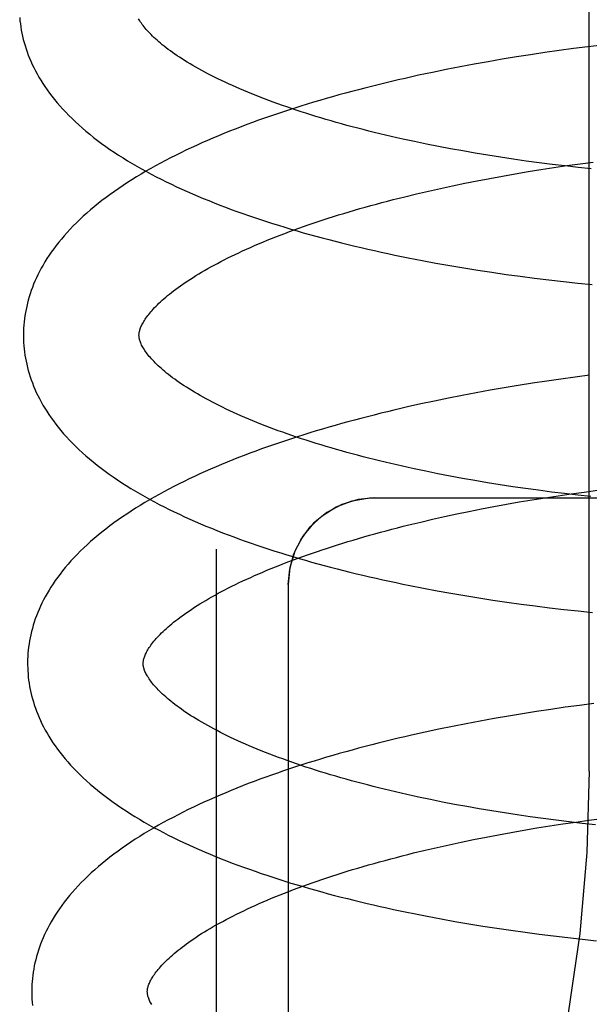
# Model space of a CAD drawing. Header units: inches. Extents: x 0 to 184, y 0 to 119.
# Tile 68 of 116: x 102.7845 to 102.8831, y 43.6612 to 43.8316. Entities that reach past the tile are written whole.
import ezdxf

# ---------------------------------------------------------------- set-up
doc = ezdxf.new("R2010")
doc.units = ezdxf.units.IN
doc.header["$LTSCALE"] = 10.121375
doc.header["$MEASUREMENT"] = 0
doc.linetypes.add('HIDDEN', pattern=[0.2, 0.1, -0.1])
doc.layers.add('DEFAULT_2', color=8, linetype='HIDDEN')

msp = doc.modelspace()

# ---------------------------------------------------------------- linework, layer by layer
at = {"layer": 'DEFAULT_2', "color": 8, "linetype": 'HIDDEN'}
for p, q in [((102.88306, 43.70159), (102.88306, 44.26409)), ((102.88287, 43.82692), (102.88039, 43.82661)), ((102.88536, 43.82722), (102.88287, 43.82692)), ((102.87049, 43.82517), (102.86804, 43.82476)), ((102.87295, 43.82555), (102.87049, 43.82517)), ((102.87542, 43.82592), (102.87295, 43.82555)), ((102.8779, 43.82627), (102.87542, 43.82592)), ((102.88039, 43.82661), (102.8779, 43.82627)), ((102.86074, 43.82345), (102.85834, 43.82298)), ((102.86316, 43.82391), (102.86074, 43.82345)), ((102.86559, 43.82434), (102.86316, 43.82391)), ((102.86804, 43.82476), (102.86559, 43.82434)), ((102.85358, 43.82199), (102.85123, 43.82146)), ((102.85595, 43.82249), (102.85358, 43.82199)), ((102.85834, 43.82298), (102.85595, 43.82249)), ((102.85491, 43.8101), (102.85285, 43.81053)), ((102.85699, 43.80969), (102.85491, 43.8101)), ((102.85909, 43.80928), (102.85699, 43.80969)), ((102.86122, 43.8089), (102.85909, 43.80928)), ((102.86337, 43.80852), (102.86122, 43.8089)), ((102.86555, 43.80816), (102.86337, 43.80852)), ((102.86774, 43.80782), (102.86555, 43.80816)), ((102.86994, 43.80748), (102.86774, 43.80782)), ((102.87217, 43.80716), (102.86994, 43.80748)), ((102.87441, 43.80686), (102.87217, 43.80716)), ((102.87666, 43.80657), (102.87441, 43.80686)), ((102.87892, 43.8063), (102.87666, 43.80657)), ((102.87699, 43.80603), (102.87925, 43.80636)), ((102.87925, 43.80636), (102.88152, 43.80667)), ((102.88152, 43.80667), (102.8838, 43.80697)), ((102.86808, 43.80456), (102.87029, 43.80495)), ((102.87029, 43.80495), (102.87251, 43.80532)), ((102.87251, 43.80532), (102.87475, 43.80568)), ((102.87475, 43.80568), (102.87699, 43.80603)), ((102.88119, 43.80604), (102.87892, 43.8063)), ((102.88346, 43.80579), (102.88119, 43.80604)), ((102.85944, 43.80288), (102.86157, 43.80332)), ((102.86157, 43.80332), (102.86372, 43.80375)), ((102.86372, 43.80375), (102.86589, 43.80416)), ((102.86589, 43.80416), (102.86808, 43.80456)), ((102.85119, 43.80099), (102.85321, 43.80148)), ((102.85321, 43.80148), (102.85526, 43.80196)), ((102.85526, 43.80196), (102.85734, 43.80242)), ((102.85734, 43.80242), (102.85944, 43.80288)), ((102.85416, 43.78995), (102.85655, 43.78951)), ((102.85655, 43.78951), (102.85895, 43.78908)), ((102.85895, 43.78908), (102.86137, 43.78867)), ((102.86137, 43.78867), (102.8638, 43.78828)), ((102.8638, 43.78828), (102.86625, 43.7879)), ((102.86625, 43.7879), (102.8687, 43.78754)), ((102.8687, 43.78754), (102.87117, 43.78721)), ((102.87117, 43.78721), (102.87365, 43.78688)), ((102.87365, 43.78688), (102.87613, 43.78658)), ((102.87613, 43.78658), (102.87862, 43.78629)), ((102.87862, 43.78629), (102.88111, 43.78602)), ((102.88111, 43.78602), (102.88361, 43.78577)), ((102.87574, 43.76907), (102.87328, 43.7687)), ((102.87821, 43.76942), (102.87574, 43.76907)), ((102.88068, 43.76976), (102.87821, 43.76942)), ((102.88316, 43.77008), (102.88068, 43.76976)), ((102.86594, 43.76749), (102.86352, 43.76705)), ((102.86838, 43.76791), (102.86594, 43.76749)), ((102.87082, 43.76831), (102.86838, 43.76791)), ((102.87328, 43.7687), (102.87082, 43.76831)), ((102.85634, 43.76563), (102.85398, 43.76512)), ((102.85872, 43.76612), (102.85634, 43.76563)), ((102.86111, 43.76659), (102.85872, 43.76612)), ((102.86352, 43.76705), (102.86111, 43.76659)), ((102.85398, 43.76512), (102.85164, 43.7646)), ((102.85692, 43.75305), (102.85484, 43.75347)), ((102.85902, 43.75264), (102.85692, 43.75305)), ((102.86115, 43.75225), (102.85902, 43.75264)), ((102.8633, 43.75187), (102.86115, 43.75225)), ((102.86547, 43.7515), (102.8633, 43.75187)), ((102.86766, 43.75115), (102.86547, 43.7515)), ((102.86986, 43.75081), (102.86766, 43.75115)), ((102.87209, 43.75049), (102.86986, 43.75081)), ((102.87433, 43.75018), (102.87209, 43.75049)), ((102.87658, 43.74988), (102.87433, 43.75018)), ((102.88224, 43.74988), (102.88452, 43.75018)), ((102.84602, 43.74889), (103.06602, 43.74889)), ((102.871, 43.74816), (102.87323, 43.74853)), ((102.87323, 43.74853), (102.87546, 43.74889)), ((102.87546, 43.74889), (102.87771, 43.74923)), ((102.87884, 43.7496), (102.87658, 43.74988)), ((102.87771, 43.74923), (102.87997, 43.74956)), ((102.88111, 43.74934), (102.87884, 43.7496)), ((102.87997, 43.74956), (102.88224, 43.74988)), ((102.88339, 43.74909), (102.88111, 43.74934)), ((102.86229, 43.74653), (102.86444, 43.74695)), ((102.86444, 43.74695), (102.86661, 43.74737)), ((102.86661, 43.74737), (102.8688, 43.74777)), ((102.8688, 43.74777), (102.871, 43.74816)), ((102.85393, 43.74469), (102.85598, 43.74517)), ((102.85598, 43.74517), (102.85806, 43.74563)), ((102.85806, 43.74563), (102.86016, 43.74609)), ((102.86016, 43.74609), (102.86229, 43.74653)), ((102.8519, 43.7442), (102.85393, 43.74469)), ((102.81852, 43.74), (102.81852, 43.55067)), ((102.83102, 43.73389), (102.83102, 43.56098)), ((102.85439, 43.73325), (102.85676, 43.73281)), ((102.85676, 43.73281), (102.85915, 43.73238)), ((102.85915, 43.73238), (102.86156, 43.73197)), ((102.86156, 43.73197), (102.86398, 43.73157)), ((102.86398, 43.73157), (102.86641, 43.73119)), ((102.86641, 43.73119), (102.86885, 43.73083)), ((102.86885, 43.73083), (102.87131, 43.73049)), ((102.87131, 43.73049), (102.87377, 43.73017)), ((102.87377, 43.73017), (102.87624, 43.72986)), ((102.87624, 43.72986), (102.87872, 43.72957)), ((102.87872, 43.72957), (102.8812, 43.7293)), ((102.8812, 43.7293), (102.88369, 43.72904)), ((102.87893, 43.71263), (102.87646, 43.71228)), ((102.88141, 43.71297), (102.87893, 43.71263)), ((102.88389, 43.71329), (102.88141, 43.71297)), ((102.8691, 43.71112), (102.86666, 43.7107)), ((102.87154, 43.71152), (102.8691, 43.71112)), ((102.874, 43.71191), (102.87154, 43.71152)), ((102.87646, 43.71228), (102.874, 43.71191)), ((102.85944, 43.70933), (102.85706, 43.70884)), ((102.86183, 43.7098), (102.85944, 43.70933)), ((102.86424, 43.71026), (102.86183, 43.7098)), ((102.86666, 43.7107), (102.86424, 43.71026)), ((102.8547, 43.70833), (102.85235, 43.70781)), ((102.85706, 43.70884), (102.8547, 43.70833)), ((102.85771, 43.69624), (102.85563, 43.69666)), ((102.85981, 43.69584), (102.85771, 43.69624)), ((102.86193, 43.69544), (102.85981, 43.69584)), ((102.86408, 43.69507), (102.86193, 43.69544)), ((102.86625, 43.6947), (102.86408, 43.69507)), ((102.86844, 43.69435), (102.86625, 43.6947)), ((102.87065, 43.69401), (102.86844, 43.69435)), ((102.87287, 43.69369), (102.87065, 43.69401)), ((102.87511, 43.69338), (102.87287, 43.69369)), ((102.87736, 43.69308), (102.87511, 43.69338)), ((102.87626, 43.69211), (102.87851, 43.69246)), ((102.87962, 43.6928), (102.87736, 43.69308)), ((102.87851, 43.69246), (102.88077, 43.69278)), ((102.88189, 43.69254), (102.87962, 43.6928)), ((102.88077, 43.69278), (102.88304, 43.6931)), ((102.88417, 43.69229), (102.88189, 43.69254)), ((102.88304, 43.6931), (102.88531, 43.6934)), ((102.86524, 43.69018), (102.86741, 43.69059)), ((102.86741, 43.69059), (102.8696, 43.69099)), ((102.8696, 43.69099), (102.8718, 43.69138)), ((102.8718, 43.69138), (102.87402, 43.69175)), ((102.87402, 43.69175), (102.87626, 43.69211)), ((102.85678, 43.68839), (102.85886, 43.68886)), ((102.85886, 43.68886), (102.86096, 43.68931)), ((102.86096, 43.68931), (102.86309, 43.68975)), ((102.86309, 43.68975), (102.86524, 43.69018)), ((102.8527, 43.68743), (102.85473, 43.68791)), ((102.85473, 43.68791), (102.85678, 43.68839)), ((102.85508, 43.67647), (102.85746, 43.67602)), ((102.85746, 43.67602), (102.85985, 43.67559)), ((102.85985, 43.67559), (102.86225, 43.67518)), ((102.86225, 43.67518), (102.86467, 43.67478)), ((102.86467, 43.67478), (102.8671, 43.67441)), ((102.8671, 43.67441), (102.86954, 43.67405)), ((102.86954, 43.67405), (102.872, 43.67371)), ((102.872, 43.67371), (102.87446, 43.67338)), ((102.87446, 43.67338), (102.87693, 43.67307)), ((102.87693, 43.67307), (102.87941, 43.67278)), ((102.87941, 43.67278), (102.88189, 43.67251)), ((102.88189, 43.67251), (102.88437, 43.67225))]:
    msp.add_line(p, q, dxfattribs=at)
for points in [[(102.78454, 43.83197), (102.78459, 43.83144), (102.78465, 43.8309), (102.78473, 43.83036), (102.78482, 43.82982), (102.78492, 43.82929), (102.78503, 43.82875), (102.78516, 43.82821), (102.78531, 43.82767), (102.78546, 43.82713), (102.78564, 43.82659), (102.78582, 43.82605), (102.78602, 43.8255), (102.78624, 43.82496), (102.78647, 43.82442), (102.78671, 43.82387), (102.78698, 43.82333), (102.78725, 43.82278), (102.78755, 43.82223), (102.78786, 43.82168), (102.78819, 43.82113), (102.78854, 43.82058), (102.7889, 43.82003), (102.78928, 43.81947), (102.78969, 43.81892), (102.79011, 43.81836), (102.79055, 43.81781), (102.791, 43.81725), (102.79148, 43.8167), (102.79198, 43.81614), (102.7925, 43.81559), (102.79304, 43.81504), (102.7936, 43.81449), (102.79417, 43.81394), (102.79477, 43.8134), (102.79538, 43.81285), (102.79601, 43.81232), (102.79666, 43.81178), (102.79733, 43.81125), (102.79801, 43.81073), (102.79871, 43.81021), (102.79943, 43.80969), (102.80016, 43.80918), (102.8009, 43.80868), (102.80166, 43.80819), (102.80243, 43.8077), (102.80321, 43.80721), (102.804, 43.80673), (102.80481, 43.80626), (102.80563, 43.8058), (102.80646, 43.80534), (102.80731, 43.80489), (102.80816, 43.80444), (102.80902, 43.804), (102.8099, 43.80357), (102.81078, 43.80314), (102.81168, 43.80272), (102.81258, 43.8023), (102.8135, 43.80189), (102.81442, 43.80148), (102.81535, 43.80108), (102.8163, 43.80069), (102.81725, 43.8003), (102.81821, 43.79992), (102.81918, 43.79954), (102.82016, 43.79916), (102.82115, 43.79879), (102.82214, 43.79843), (102.82315, 43.79807), (102.82416, 43.79772), (102.82518, 43.79737), (102.82621, 43.79703), (102.82724, 43.79669), (102.82829, 43.79636), (102.82934, 43.79603), (102.8304, 43.7957), (102.83146, 43.79538), (102.83254, 43.79507), (102.83362, 43.79476), (102.83471, 43.79445), (102.8358, 43.79415), (102.83691, 43.79386), (102.83801, 43.79356), (102.83913, 43.79328), (102.84025, 43.79299), (102.84138, 43.79272), (102.84251, 43.79244), (102.84365, 43.79217), (102.8448, 43.79191), (102.84595, 43.79165), (102.84711, 43.79139), (102.84827, 43.79114), (102.84944, 43.79089), (102.85061, 43.79065), (102.85179, 43.79041), (102.85416, 43.78995)], [(102.85285, 43.81053), (102.85082, 43.81096), (102.84982, 43.81119), (102.84883, 43.81142), (102.84784, 43.81165), (102.84686, 43.81188), (102.84589, 43.81211), (102.84493, 43.81235), (102.84397, 43.81259), (102.84303, 43.81284), (102.84209, 43.81309), (102.84116, 43.81333), (102.84024, 43.81359), (102.83933, 43.81384), (102.83843, 43.8141), (102.83754, 43.81436), (102.83666, 43.81462), (102.83579, 43.81488), (102.83493, 43.81515), (102.83408, 43.81542), (102.83324, 43.81569), (102.83241, 43.81596), (102.83159, 43.81623), (102.83078, 43.81651), (102.82999, 43.81678), (102.8292, 43.81706), (102.82843, 43.81734), (102.82767, 43.81762), (102.82691, 43.81791), (102.82618, 43.81819), (102.82545, 43.81848), (102.82473, 43.81876), (102.82403, 43.81905), (102.82334, 43.81934), (102.82266, 43.81963), (102.822, 43.81992), (102.82134, 43.82021), (102.8207, 43.8205), (102.82007, 43.82079), (102.81946, 43.82108), (102.81885, 43.82137), (102.81826, 43.82166), (102.81769, 43.82195), (102.81712, 43.82224), (102.81657, 43.82253), (102.81603, 43.82282), (102.81551, 43.82311), (102.815, 43.8234), (102.8145, 43.82369), (102.81401, 43.82397), (102.81354, 43.82426), (102.81308, 43.82454), (102.81264, 43.82483), (102.81221, 43.82511), (102.81179, 43.82538), (102.81138, 43.82566), (102.81099, 43.82594), (102.81061, 43.82621), (102.81025, 43.82648), (102.80989, 43.82675), (102.80955, 43.82701), (102.80922, 43.82728), (102.80891, 43.82754), (102.8086, 43.82779), (102.80831, 43.82805), (102.80803, 43.8283), (102.80777, 43.82854), (102.80751, 43.82879), (102.80727, 43.82903), (102.80704, 43.82926), (102.80682, 43.82949), (102.80662, 43.82972), (102.80642, 43.82994), (102.80624, 43.83016), (102.80606, 43.83038), (102.80589, 43.83059), (102.80574, 43.83079), (102.80559, 43.831), (102.80546, 43.83119), (102.80533, 43.83139), (102.80522, 43.83157), (102.80511, 43.83176)], [(102.85123, 43.82146), (102.85006, 43.82119), (102.84889, 43.82092), (102.84774, 43.82064), (102.84658, 43.82036), (102.84543, 43.82008), (102.84429, 43.81979), (102.84315, 43.81949), (102.84202, 43.8192), (102.8409, 43.81889), (102.83978, 43.81859), (102.83867, 43.81828), (102.83756, 43.81796), (102.83646, 43.81764), (102.83537, 43.81732), (102.83429, 43.81699), (102.83321, 43.81665), (102.83214, 43.81632), (102.83107, 43.81597), (102.83002, 43.81563), (102.82897, 43.81528), (102.82793, 43.81492), (102.8269, 43.81456), (102.82587, 43.8142), (102.82485, 43.81383), (102.82384, 43.81345), (102.82284, 43.81307), (102.82185, 43.81269), (102.82087, 43.8123), (102.81989, 43.81191), (102.81892, 43.81151), (102.81797, 43.81111), (102.81702, 43.8107), (102.81608, 43.81029), (102.81515, 43.80987), (102.81423, 43.80944), (102.81331, 43.80901), (102.81241, 43.80858), (102.81152, 43.80814), (102.81064, 43.8077), (102.80977, 43.80725), (102.80891, 43.80679), (102.80806, 43.80633), (102.80722, 43.80586), (102.80639, 43.80539), (102.80557, 43.80491), (102.80477, 43.80442), (102.80397, 43.80393), (102.80319, 43.80343), (102.80242, 43.80293), (102.80167, 43.80242), (102.80092, 43.8019), (102.80019, 43.80138), (102.79948, 43.80085), (102.79878, 43.80032), (102.79809, 43.79978), (102.79743, 43.79924), (102.79678, 43.7987), (102.79614, 43.79815), (102.79553, 43.79759), (102.79493, 43.79704), (102.79435, 43.79648), (102.79379, 43.79592), (102.79325, 43.79536), (102.79273, 43.79479), (102.79223, 43.79423), (102.79175, 43.79366), (102.79129, 43.7931), (102.79084, 43.79253), (102.79042, 43.79197), (102.79001, 43.7914), (102.78963, 43.79084), (102.78926, 43.79027), (102.78891, 43.78971), (102.78858, 43.78915), (102.78827, 43.78859), (102.78797, 43.78804), (102.78769, 43.78748), (102.78743, 43.78693), (102.78718, 43.78638), (102.78695, 43.78583), (102.78673, 43.78528), (102.78653, 43.78473), (102.78635, 43.78418), (102.78617, 43.78364), (102.78602, 43.7831), (102.78587, 43.78255), (102.78575, 43.78201), (102.78563, 43.78147), (102.78553, 43.78093), (102.78544, 43.78039), (102.78536, 43.77985), (102.7853, 43.77931), (102.78525, 43.77877), (102.78522, 43.77824), (102.78519, 43.7777), (102.78518, 43.77716), (102.78519, 43.77671)], [(102.80518, 43.77697), (102.80518, 43.77707), (102.80519, 43.77719), (102.8052, 43.77731), (102.80522, 43.77743), (102.80524, 43.77755), (102.80527, 43.77768), (102.8053, 43.77782), (102.80535, 43.77797), (102.8054, 43.77812), (102.80546, 43.77828), (102.80552, 43.77845), (102.8056, 43.77862), (102.80569, 43.7788), (102.80578, 43.77898), (102.80589, 43.77917), (102.806, 43.77937), (102.80612, 43.77957), (102.80625, 43.77977), (102.80639, 43.77997), (102.80654, 43.78019), (102.8067, 43.7804), (102.80687, 43.78062), (102.80705, 43.78084), (102.80724, 43.78107), (102.80745, 43.78131), (102.80766, 43.78155), (102.80789, 43.78179), (102.80813, 43.78204), (102.80838, 43.78229), (102.80864, 43.78254), (102.80891, 43.7828), (102.8092, 43.78306), (102.80949, 43.78332), (102.8098, 43.78359), (102.81013, 43.78386), (102.81046, 43.78414), (102.81081, 43.78442), (102.81117, 43.7847), (102.81155, 43.78498), (102.81194, 43.78527), (102.81234, 43.78556), (102.81275, 43.78585), (102.81318, 43.78614), (102.81362, 43.78643), (102.81407, 43.78673), (102.81454, 43.78703), (102.81502, 43.78733), (102.81551, 43.78763), (102.81602, 43.78793), (102.81654, 43.78823), (102.81707, 43.78854), (102.81762, 43.78884), (102.81818, 43.78915), (102.81875, 43.78945), (102.81934, 43.78976), (102.81994, 43.79007), (102.82055, 43.79038), (102.82117, 43.79068), (102.82181, 43.79099), (102.82246, 43.7913), (102.82312, 43.7916), (102.82379, 43.79191), (102.82448, 43.79222), (102.82518, 43.79252), (102.82589, 43.79283), (102.82661, 43.79313), (102.82735, 43.79344), (102.8281, 43.79374), (102.82886, 43.79404), (102.82963, 43.79434), (102.83041, 43.79464), (102.8312, 43.79494), (102.83201, 43.79523), (102.83282, 43.79553), (102.83365, 43.79582), (102.83448, 43.79611), (102.83533, 43.7964), (102.83619, 43.79669), (102.83706, 43.79698), (102.83794, 43.79726), (102.83882, 43.79754), (102.83972, 43.79782), (102.84063, 43.7981), (102.84154, 43.79837), (102.84247, 43.79865), (102.8434, 43.79892), (102.84435, 43.79919), (102.8453, 43.79945), (102.84626, 43.79971), (102.84723, 43.79997), (102.84821, 43.80023), (102.84919, 43.80049), (102.85019, 43.80074), (102.85119, 43.80099)], [(102.78519, 43.77671), (102.7852, 43.77626), (102.78522, 43.77573), (102.78526, 43.77519), (102.78531, 43.77466), (102.78537, 43.77412), (102.78544, 43.77359), (102.78553, 43.77305), (102.78563, 43.77251), (102.78575, 43.77198), (102.78588, 43.77144), (102.78602, 43.7709), (102.78618, 43.77037), (102.78635, 43.76983), (102.78653, 43.76929), (102.78673, 43.76875), (102.78694, 43.76821), (102.78717, 43.76767), (102.78741, 43.76713), (102.78767, 43.76658), (102.78795, 43.76604), (102.78824, 43.76549), (102.78855, 43.76494), (102.78888, 43.7644), (102.78922, 43.76385), (102.78958, 43.7633), (102.78996, 43.76274), (102.79036, 43.76219), (102.79077, 43.76164), (102.79121, 43.76109), (102.79167, 43.76053), (102.79214, 43.75998), (102.79263, 43.75943), (102.79315, 43.75888), (102.79368, 43.75833), (102.79423, 43.75778), (102.7948, 43.75723), (102.79539, 43.75669), (102.796, 43.75615), (102.79663, 43.75561), (102.79727, 43.75508), (102.79793, 43.75455), (102.79861, 43.75403), (102.7993, 43.75351), (102.80001, 43.753), (102.80073, 43.75249), (102.80147, 43.75199), (102.80222, 43.7515), (102.80298, 43.75101), (102.80376, 43.75052), (102.80455, 43.75004), (102.80536, 43.74957), (102.80617, 43.74911), (102.807, 43.74865), (102.80784, 43.7482), (102.80868, 43.74775), (102.80954, 43.74731), (102.81041, 43.74688), (102.81129, 43.74645), (102.81217, 43.74603), (102.81307, 43.74561), (102.81398, 43.7452), (102.8149, 43.7448), (102.81583, 43.7444), (102.81676, 43.744), (102.81771, 43.74361), (102.81866, 43.74323), (102.81963, 43.74285), (102.8206, 43.74248), (102.82158, 43.74211), (102.82257, 43.74175), (102.82357, 43.74139), (102.82457, 43.74103), (102.82559, 43.74069), (102.82661, 43.74034), (102.82764, 43.74), (102.82867, 43.73967), (102.82972, 43.73934), (102.83077, 43.73902), (102.83183, 43.7387), (102.8329, 43.73838), (102.83397, 43.73807), (102.83505, 43.73777), (102.83614, 43.73747), (102.83724, 43.73717), (102.83834, 43.73688), (102.83945, 43.73659), (102.84056, 43.73631), (102.84168, 43.73603), (102.84281, 43.73575), (102.84394, 43.73548), (102.84508, 43.73522), (102.84623, 43.73496), (102.84738, 43.7347), (102.84853, 43.73445), (102.84969, 43.7342), (102.85086, 43.73396), (102.85203, 43.73372), (102.85439, 43.73325)], [(102.85484, 43.75347), (102.8528, 43.7539), (102.85178, 43.75412), (102.85078, 43.75435), (102.84978, 43.75457), (102.84879, 43.7548), (102.8478, 43.75503), (102.84683, 43.75527), (102.84586, 43.75551), (102.8449, 43.75575), (102.84395, 43.75599), (102.84301, 43.75624), (102.84208, 43.75649), (102.84115, 43.75674), (102.84024, 43.757), (102.83934, 43.75725), (102.83844, 43.75751), (102.83756, 43.75777), (102.83668, 43.75804), (102.83582, 43.7583), (102.83496, 43.75857), (102.83412, 43.75884), (102.83329, 43.75911), (102.83246, 43.75939), (102.83165, 43.75966), (102.83085, 43.75994), (102.83006, 43.76022), (102.82928, 43.7605), (102.82852, 43.76078), (102.82776, 43.76107), (102.82702, 43.76135), (102.82629, 43.76164), (102.82557, 43.76192), (102.82486, 43.76221), (102.82417, 43.7625), (102.82349, 43.76279), (102.82282, 43.76308), (102.82216, 43.76337), (102.82152, 43.76366), (102.82089, 43.76395), (102.82027, 43.76424), (102.81966, 43.76454), (102.81907, 43.76483), (102.81848, 43.76512), (102.81792, 43.76541), (102.81736, 43.7657), (102.81682, 43.76599), (102.81629, 43.76628), (102.81578, 43.76657), (102.81528, 43.76686), (102.81479, 43.76715), (102.81432, 43.76743), (102.81386, 43.76772), (102.81341, 43.768), (102.81298, 43.76828), (102.81256, 43.76856), (102.81215, 43.76884), (102.81175, 43.76912), (102.81137, 43.76939), (102.811, 43.76966), (102.81064, 43.76993), (102.8103, 43.7702), (102.80997, 43.77046), (102.80966, 43.77072), (102.80935, 43.77098), (102.80906, 43.77123), (102.80878, 43.77148), (102.80851, 43.77173), (102.80826, 43.77197), (102.80801, 43.77222), (102.80778, 43.77245), (102.80756, 43.77269), (102.80735, 43.77291), (102.80715, 43.77314), (102.80696, 43.77336), (102.80679, 43.77357), (102.80662, 43.77378), (102.80647, 43.77399), (102.80632, 43.77419), (102.80619, 43.77439), (102.80606, 43.77459), (102.80594, 43.77478), (102.80583, 43.77497), (102.80573, 43.77515), (102.80564, 43.77532), (102.80556, 43.7755), (102.80549, 43.77566), (102.80543, 43.77582), (102.80537, 43.77597), (102.80532, 43.77612), (102.80529, 43.77625), (102.80525, 43.77638), (102.80523, 43.77651), (102.80521, 43.77663), (102.8052, 43.77675), (102.80519, 43.77686), (102.80518, 43.77697)], [(102.85164, 43.7646), (102.85047, 43.76433), (102.84931, 43.76406), (102.84816, 43.76378), (102.84701, 43.7635), (102.84587, 43.76321), (102.84473, 43.76292), (102.8436, 43.76263), (102.84247, 43.76233), (102.84135, 43.76203), (102.84024, 43.76172), (102.83913, 43.76141), (102.83803, 43.7611), (102.83694, 43.76078), (102.83585, 43.76045), (102.83477, 43.76012), (102.83369, 43.75979), (102.83263, 43.75945), (102.83157, 43.75911), (102.83052, 43.75876), (102.82948, 43.75841), (102.82844, 43.75806), (102.82741, 43.7577), (102.82639, 43.75733), (102.82538, 43.75696), (102.82437, 43.75659), (102.82338, 43.75621), (102.82239, 43.75583), (102.82141, 43.75544), (102.82044, 43.75505), (102.81948, 43.75465), (102.81852, 43.75425), (102.81758, 43.75384), (102.81664, 43.75342), (102.81572, 43.75301), (102.8148, 43.75258), (102.81389, 43.75216), (102.81299, 43.75172), (102.81211, 43.75128), (102.81123, 43.75084), (102.81036, 43.75039), (102.80951, 43.74993), (102.80866, 43.74947), (102.80782, 43.749), (102.807, 43.74853), (102.80619, 43.74805), (102.80538, 43.74757), (102.80459, 43.74708), (102.80382, 43.74658), (102.80305, 43.74608), (102.8023, 43.74557), (102.80156, 43.74505), (102.80084, 43.74454), (102.80013, 43.74401), (102.79943, 43.74348), (102.79875, 43.74295), (102.79809, 43.74241), (102.79744, 43.74186), (102.79681, 43.74131), (102.7962, 43.74076), (102.79561, 43.7402), (102.79503, 43.73965), (102.79447, 43.73908), (102.79393, 43.73852), (102.79341, 43.73796), (102.79291, 43.73739), (102.79243, 43.73683), (102.79197, 43.73626), (102.79153, 43.73569), (102.79111, 43.73513), (102.7907, 43.73457), (102.79032, 43.734), (102.78995, 43.73344), (102.78961, 43.73288), (102.78928, 43.73232), (102.78897, 43.73177), (102.78867, 43.73121), (102.78839, 43.73066), (102.78813, 43.73011), (102.78789, 43.72956), (102.78766, 43.72901), (102.78744, 43.72846), (102.78724, 43.72792), (102.78706, 43.72737), (102.78689, 43.72683), (102.78673, 43.72629), (102.78659, 43.72575), (102.78646, 43.7252), (102.78635, 43.72466), (102.78625, 43.72413), (102.78616, 43.72359), (102.78608, 43.72305), (102.78602, 43.72251), (102.78597, 43.72198), (102.78594, 43.72144), (102.78591, 43.7209), (102.7859, 43.72037), (102.78591, 43.71992)], [(102.83102, 43.73389), (102.83126, 43.73655), (102.83199, 43.73918), (102.83317, 43.74163), (102.83481, 43.74385), (102.83687, 43.74577), (102.83931, 43.74731), (102.84209, 43.74837), (102.84506, 43.74886), (102.84602, 43.74889)], [(102.84602, 43.74889), (102.84309, 43.7486), (102.84028, 43.74775), (102.83769, 43.74636), (102.83541, 43.7445), (102.83355, 43.74223), (102.83217, 43.73964), (102.83131, 43.73682), (102.83102, 43.73389)], [(102.8059, 43.72018), (102.8059, 43.72028), (102.80591, 43.7204), (102.80592, 43.72051), (102.80594, 43.72063), (102.80596, 43.72076), (102.80599, 43.72089), (102.80602, 43.72103), (102.80607, 43.72118), (102.80612, 43.72133), (102.80618, 43.72149), (102.80624, 43.72166), (102.80632, 43.72183), (102.80641, 43.72201), (102.8065, 43.72219), (102.80661, 43.72238), (102.80672, 43.72258), (102.80684, 43.72278), (102.80697, 43.72298), (102.80711, 43.72318), (102.80726, 43.72339), (102.80742, 43.72361), (102.80759, 43.72383), (102.80777, 43.72405), (102.80796, 43.72428), (102.80817, 43.72452), (102.80838, 43.72475), (102.80861, 43.725), (102.80885, 43.72524), (102.8091, 43.72549), (102.80936, 43.72575), (102.80963, 43.72601), (102.80992, 43.72627), (102.81021, 43.72653), (102.81052, 43.7268), (102.81085, 43.72707), (102.81118, 43.72735), (102.81153, 43.72763), (102.81189, 43.72791), (102.81227, 43.72819), (102.81266, 43.72848), (102.81306, 43.72877), (102.81347, 43.72906), (102.8139, 43.72935), (102.81434, 43.72964), (102.81479, 43.72994), (102.81526, 43.73024), (102.81574, 43.73053), (102.81623, 43.73084), (102.81674, 43.73114), (102.81726, 43.73144), (102.81779, 43.73174), (102.81834, 43.73205), (102.8189, 43.73236), (102.81947, 43.73266), (102.82006, 43.73297), (102.82066, 43.73328), (102.82127, 43.73358), (102.82189, 43.73389), (102.82253, 43.7342), (102.82318, 43.73451), (102.82384, 43.73481), (102.82451, 43.73512), (102.8252, 43.73543), (102.8259, 43.73573), (102.82661, 43.73604), (102.82733, 43.73634), (102.82807, 43.73664), (102.82882, 43.73695), (102.82957, 43.73725), (102.83034, 43.73755), (102.83113, 43.73785), (102.83192, 43.73814), (102.83272, 43.73844), (102.83354, 43.73874), (102.83437, 43.73903), (102.8352, 43.73932), (102.83605, 43.73961), (102.83691, 43.7399), (102.83778, 43.74018), (102.83865, 43.74047), (102.83954, 43.74075), (102.84044, 43.74103), (102.84135, 43.74131), (102.84226, 43.74158), (102.84319, 43.74185), (102.84412, 43.74213), (102.84507, 43.74239), (102.84602, 43.74266), (102.84698, 43.74292), (102.84795, 43.74318), (102.84893, 43.74344), (102.84991, 43.7437), (102.8509, 43.74395), (102.8519, 43.7442)], [(102.78591, 43.71992), (102.78592, 43.71947), (102.78594, 43.71894), (102.78598, 43.7184), (102.78603, 43.71787), (102.78609, 43.71733), (102.78616, 43.7168), (102.78625, 43.71626), (102.78635, 43.71572), (102.78647, 43.71519), (102.7866, 43.71465), (102.78674, 43.71411), (102.7869, 43.71358), (102.78707, 43.71304), (102.78725, 43.7125), (102.78745, 43.71196), (102.78766, 43.71142), (102.78789, 43.71088), (102.78813, 43.71034), (102.78839, 43.70979), (102.78867, 43.70925), (102.78896, 43.7087), (102.78927, 43.70816), (102.78959, 43.70761), (102.78994, 43.70706), (102.7903, 43.70651), (102.79068, 43.70596), (102.79108, 43.7054), (102.79149, 43.70485), (102.79193, 43.7043), (102.79238, 43.70374), (102.79286, 43.70319), (102.79335, 43.70264), (102.79387, 43.70208), (102.7944, 43.70153), (102.79496, 43.70098), (102.79553, 43.70044), (102.79612, 43.69989), (102.79673, 43.69935), (102.79735, 43.69882), (102.798, 43.69828), (102.79866, 43.69776), (102.79933, 43.69723), (102.80003, 43.69672), (102.80073, 43.6962), (102.80146, 43.6957), (102.80219, 43.6952), (102.80294, 43.6947), (102.80371, 43.69421), (102.80449, 43.69373), (102.80528, 43.69325), (102.80608, 43.69278), (102.80689, 43.69232), (102.80772, 43.69186), (102.80855, 43.69141), (102.8094, 43.69096), (102.81026, 43.69052), (102.81112, 43.69009), (102.812, 43.68966), (102.81289, 43.68924), (102.81379, 43.68882), (102.8147, 43.68841), (102.81561, 43.68801), (102.81654, 43.68761), (102.81748, 43.68721), (102.81842, 43.68682), (102.81938, 43.68644), (102.82034, 43.68606), (102.82131, 43.68569), (102.82229, 43.68532), (102.82328, 43.68496), (102.82428, 43.6846), (102.82528, 43.68425), (102.8263, 43.6839), (102.82732, 43.68356), (102.82835, 43.68322), (102.82938, 43.68288), (102.83043, 43.68255), (102.83148, 43.68223), (102.83254, 43.68191), (102.83361, 43.6816), (102.83468, 43.68129), (102.83576, 43.68098), (102.83685, 43.68068), (102.83794, 43.68038), (102.83904, 43.68009), (102.84015, 43.6798), (102.84127, 43.67952), (102.84239, 43.67924), (102.84351, 43.67897), (102.84465, 43.6787), (102.84578, 43.67843), (102.84693, 43.67817), (102.84808, 43.67791), (102.84923, 43.67766), (102.85039, 43.67741), (102.85156, 43.67717), (102.85273, 43.67693), (102.85508, 43.67647)], [(102.85563, 43.69666), (102.85358, 43.69709), (102.85257, 43.69732), (102.85156, 43.69754), (102.85056, 43.69777), (102.84957, 43.698), (102.84859, 43.69823), (102.84761, 43.69846), (102.84665, 43.6987), (102.84569, 43.69894), (102.84474, 43.69919), (102.8438, 43.69943), (102.84287, 43.69968), (102.84194, 43.69993), (102.84103, 43.70019), (102.84012, 43.70044), (102.83923, 43.7007), (102.83835, 43.70096), (102.83747, 43.70123), (102.83661, 43.70149), (102.83575, 43.70176), (102.83491, 43.70203), (102.83407, 43.7023), (102.83325, 43.70258), (102.83244, 43.70285), (102.83163, 43.70313), (102.83084, 43.70341), (102.83007, 43.70369), (102.8293, 43.70397), (102.82855, 43.70425), (102.8278, 43.70454), (102.82707, 43.70482), (102.82635, 43.70511), (102.82565, 43.7054), (102.82495, 43.70568), (102.82427, 43.70597), (102.8236, 43.70626), (102.82294, 43.70655), (102.82229, 43.70684), (102.82166, 43.70714), (102.82104, 43.70743), (102.82043, 43.70772), (102.81984, 43.70801), (102.81926, 43.7083), (102.81869, 43.70859), (102.81814, 43.70888), (102.81759, 43.70918), (102.81707, 43.70947), (102.81655, 43.70975), (102.81605, 43.71004), (102.81556, 43.71033), (102.81508, 43.71062), (102.81462, 43.7109), (102.81417, 43.71118), (102.81374, 43.71147), (102.81331, 43.71175), (102.81291, 43.71202), (102.81251, 43.7123), (102.81213, 43.71257), (102.81176, 43.71284), (102.8114, 43.71311), (102.81106, 43.71338), (102.81073, 43.71364), (102.81041, 43.7139), (102.8101, 43.71416), (102.80981, 43.71442), (102.80953, 43.71467), (102.80926, 43.71492), (102.809, 43.71516), (102.80876, 43.7154), (102.80852, 43.71564), (102.8083, 43.71587), (102.80809, 43.7161), (102.80789, 43.71632), (102.80771, 43.71654), (102.80753, 43.71676), (102.80736, 43.71697), (102.80721, 43.71718), (102.80706, 43.71738), (102.80692, 43.71758), (102.8068, 43.71777), (102.80668, 43.71796), (102.80657, 43.71815), (102.80647, 43.71833), (102.80638, 43.71851), (102.80629, 43.71868), (102.80622, 43.71885), (102.80615, 43.71901), (102.8061, 43.71917), (102.80605, 43.71931), (102.80601, 43.71945), (102.80598, 43.71959), (102.80595, 43.71971), (102.80593, 43.71984), (102.80592, 43.71995), (102.80591, 43.72007), (102.8059, 43.72018)], [(102.85235, 43.70781), (102.85119, 43.70754), (102.85003, 43.70727), (102.84888, 43.70699), (102.84773, 43.70671), (102.84658, 43.70642), (102.84545, 43.70613), (102.84431, 43.70584), (102.84319, 43.70554), (102.84207, 43.70524), (102.84096, 43.70493), (102.83985, 43.70462), (102.83875, 43.7043), (102.83765, 43.70398), (102.83657, 43.70366), (102.83548, 43.70333), (102.83441, 43.703), (102.83335, 43.70266), (102.83229, 43.70232), (102.83124, 43.70197), (102.83019, 43.70162), (102.82916, 43.70126), (102.82813, 43.7009), (102.82711, 43.70054), (102.82609, 43.70017), (102.82509, 43.6998), (102.82409, 43.69942), (102.8231, 43.69903), (102.82212, 43.69865), (102.82115, 43.69825), (102.82019, 43.69785), (102.81924, 43.69745), (102.81829, 43.69704), (102.81736, 43.69663), (102.81643, 43.69621), (102.81551, 43.69579), (102.81461, 43.69536), (102.81371, 43.69493), (102.81282, 43.69449), (102.81194, 43.69404), (102.81108, 43.69359), (102.81022, 43.69314), (102.80937, 43.69268), (102.80854, 43.69221), (102.80771, 43.69174), (102.8069, 43.69126), (102.8061, 43.69077), (102.80531, 43.69028), (102.80453, 43.68979), (102.80377, 43.68928), (102.80302, 43.68878), (102.80228, 43.68826), (102.80156, 43.68774), (102.80085, 43.68722), (102.80015, 43.68669), (102.79947, 43.68615), (102.79881, 43.68561), (102.79816, 43.68507), (102.79753, 43.68452), (102.79692, 43.68397), (102.79632, 43.68341), (102.79575, 43.68285), (102.79519, 43.68229), (102.79465, 43.68173), (102.79413, 43.68117), (102.79363, 43.6806), (102.79315, 43.68004), (102.79269, 43.67947), (102.79225, 43.67891), (102.79183, 43.67834), (102.79143, 43.67778), (102.79104, 43.67721), (102.79068, 43.67665), (102.79033, 43.67609), (102.79, 43.67553), (102.78969, 43.67498), (102.78939, 43.67442), (102.78911, 43.67387), (102.78885, 43.67332), (102.78861, 43.67277), (102.78838, 43.67222), (102.78816, 43.67167), (102.78796, 43.67113), (102.78778, 43.67058), (102.78761, 43.67004), (102.78745, 43.6695), (102.78731, 43.66895), (102.78718, 43.66841), (102.78707, 43.66787), (102.78697, 43.66734), (102.78688, 43.6668), (102.7868, 43.66626), (102.78674, 43.66572), (102.78669, 43.66519), (102.78666, 43.66465), (102.78663, 43.66411), (102.78662, 43.66358), (102.78663, 43.66313)], [(102.88306, 43.70159), (102.88267, 43.6875), (102.88148, 43.67347), (102.87948, 43.6597), (102.87663, 43.64629), (102.87281, 43.63316), (102.86813, 43.62104), (102.86274, 43.61035), (102.85671, 43.60114), (102.85021, 43.59353), (102.84323, 43.58736), (102.83587, 43.58261), (102.82818, 43.57924), (102.82031, 43.57724), (102.81241, 43.57659)], [(102.80662, 43.66339), (102.80662, 43.66349), (102.80663, 43.66361), (102.80664, 43.66373), (102.80666, 43.66386), (102.80668, 43.66399), (102.80671, 43.66412), (102.80675, 43.66426), (102.80679, 43.66441), (102.80685, 43.66457), (102.80691, 43.66473), (102.80698, 43.6649), (102.80705, 43.66507), (102.80714, 43.66525), (102.80724, 43.66543), (102.80734, 43.66562), (102.80745, 43.66581), (102.80757, 43.66601), (102.80771, 43.66621), (102.80785, 43.66641), (102.808, 43.66663), (102.80816, 43.66684), (102.80833, 43.66706), (102.80851, 43.66729), (102.80871, 43.66752), (102.80891, 43.66775), (102.80913, 43.66799), (102.80935, 43.66823), (102.80959, 43.66848), (102.80984, 43.66873), (102.81011, 43.66899), (102.81038, 43.66924), (102.81067, 43.66951), (102.81097, 43.66977), (102.81128, 43.67004), (102.8116, 43.67031), (102.81194, 43.67058), (102.81229, 43.67086), (102.81265, 43.67114), (102.81303, 43.67143), (102.81342, 43.67171), (102.81382, 43.672), (102.81423, 43.67229), (102.81466, 43.67259), (102.8151, 43.67288), (102.81556, 43.67318), (102.81602, 43.67347), (102.8165, 43.67377), (102.817, 43.67407), (102.81751, 43.67437), (102.81803, 43.67468), (102.81856, 43.67498), (102.81911, 43.67529), (102.81967, 43.67559), (102.82025, 43.6759), (102.82083, 43.67621), (102.82143, 43.67651), (102.82204, 43.67682), (102.82267, 43.67713), (102.82331, 43.67744), (102.82396, 43.67774), (102.82462, 43.67805), (102.8253, 43.67836), (102.82598, 43.67866), (102.82668, 43.67897), (102.82739, 43.67927), (102.82812, 43.67958), (102.82885, 43.67988), (102.8296, 43.68018), (102.83036, 43.68048), (102.83113, 43.68078), (102.83192, 43.68108), (102.83271, 43.68138), (102.83352, 43.68168), (102.83433, 43.68197), (102.83516, 43.68226), (102.836, 43.68255), (102.83684, 43.68284), (102.8377, 43.68313), (102.83857, 43.68342), (102.83945, 43.6837), (102.84034, 43.68398), (102.84123, 43.68426), (102.84214, 43.68454), (102.84306, 43.68481), (102.84398, 43.68509), (102.84492, 43.68536), (102.84586, 43.68562), (102.84682, 43.68589), (102.84778, 43.68615), (102.84875, 43.68641), (102.84972, 43.68667), (102.85071, 43.68692), (102.8517, 43.68718), (102.8527, 43.68743)], [(102.80738, 43.6612), (102.80727, 43.66138), (102.80717, 43.66157), (102.80708, 43.66174), (102.807, 43.66191), (102.80693, 43.66208), (102.80687, 43.66224), (102.80681, 43.66239), (102.80676, 43.66253), (102.80673, 43.66267), (102.80669, 43.6628), (102.80667, 43.66293), (102.80665, 43.66305), (102.80664, 43.66317), (102.80663, 43.66328), (102.80662, 43.66339)], [(102.78663, 43.66313), (102.78664, 43.66268), (102.78666, 43.66214), (102.7867, 43.6616), (102.78675, 43.66106)]]:
    msp.add_lwpolyline(points, dxfattribs=at)

doc.saveas('drawing.dxf')
